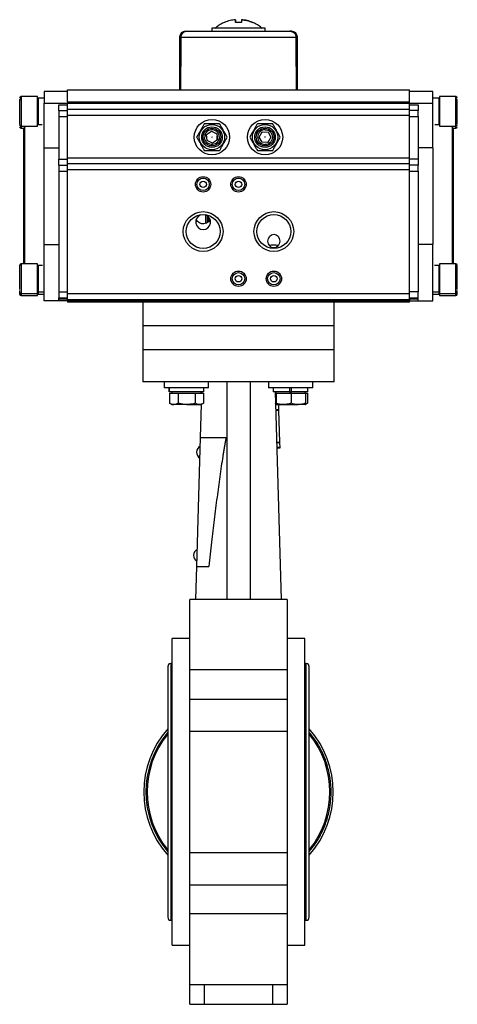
# Model space of a CAD drawing. Header units: millimetres. Extents: x 328 to 1113, y 82 to 901.
# Tile 2 of 23: x 328 to 477, y 356 to 690. Entities that reach past the tile are written whole.
import ezdxf

# ---------------------------------------------------------------- set-up
doc = ezdxf.new("R2010")
doc.units = ezdxf.units.MM

msp = doc.modelspace()

# ---------------------------------------------------------------- linework, layer by layer
at = {"color": 7, "linetype": 'Continuous', "lineweight": 25}
for p, q in [((397.91, 689.33), (397.81, 689.33)), ((401.64, 689.33), (401.64, 690.25)), ((401.65, 689.33), (401.65, 690.25)), ((382.64, 684.33), (382.64, 666.43)), ((383.05, 684.33), (422.24, 684.33)), ((393.64, 687.33), (393.64, 686.33)), ((411.64, 687.33), (393.64, 687.33)), ((411.64, 686.33), (411.64, 687.33)), ((422.64, 666.43), (422.64, 684.33)), ((336.64, 665.93), (336.64, 661.93)), ((344.64, 665.93), (336.64, 665.93)), ((344.64, 666.43), (460.64, 666.43)), ((344.64, 662.43), (344.64, 666.43)), ((460.64, 662.43), (460.64, 666.43)), ((468.64, 665.93), (460.64, 665.93)), ((468.64, 661.93), (468.64, 665.93)), ((328.36, 662.93), (328.36, 662.92)), ((334.36, 664.16), (328.86, 664.16)), ((334.36, 654.16), (334.36, 664.16)), ((334.64, 662.16), (334.36, 662.16)), ((336.64, 663.64), (334.64, 663.64)), ((334.64, 663.64), (334.64, 654.68)), ((336.64, 661.93), (344.64, 661.93)), ((336.64, 646.86), (336.64, 661.93)), ((341.64, 661.43), (344.64, 661.43)), ((341.64, 659.43), (341.64, 661.43)), ((344.64, 662.43), (460.64, 662.43)), ((344.64, 662.43), (344.64, 661.93)), ((344.64, 661.93), (460.64, 661.93)), ((344.64, 659.93), (344.64, 661.93)), ((460.64, 661.93), (460.64, 662.43)), ((460.64, 661.93), (468.64, 661.93)), ((460.64, 659.93), (460.64, 661.93)), ((460.64, 661.43), (463.64, 661.43)), ((463.64, 661.43), (463.64, 659.43)), ((470.64, 663.64), (468.64, 663.64)), ((468.64, 646.86), (468.64, 661.93)), ((470.64, 663.64), (470.64, 654.68)), ((470.92, 662.16), (470.64, 662.16)), ((476.42, 664.16), (470.92, 664.16)), ((470.92, 664.16), (470.92, 663.68)), ((470.92, 663.68), (470.92, 654.16)), ((341.64, 659.43), (344.64, 659.43)), ((341.64, 659.43), (341.64, 657.43)), ((344.64, 659.93), (460.64, 659.93)), ((344.64, 657.93), (344.64, 659.93)), ((344.64, 657.93), (460.64, 657.93)), ((344.64, 643.43), (344.64, 657.93)), ((460.64, 657.93), (460.64, 659.93)), ((463.64, 659.43), (460.64, 659.43)), ((460.64, 643.43), (460.64, 657.93)), ((463.64, 657.43), (463.64, 659.43)), ((334.36, 656.16), (334.64, 656.16)), ((334.64, 654.68), (336.01, 654.68)), ((341.64, 657.43), (344.64, 657.43)), ((341.64, 657.43), (341.64, 642.93)), ((460.64, 657.43), (463.64, 657.43)), ((463.64, 657.43), (463.64, 642.93)), ((469.28, 654.68), (470.64, 654.68)), ((470.64, 656.16), (470.92, 656.16)), ((328.86, 654.16), (334.36, 654.16)), ((328.86, 653.43), (329.75, 653.43)), ((330.45, 654.16), (329.96, 653.7)), ((391.81, 651.3), (393.48, 652.45)), ((391.98, 649.28), (391.81, 651.3)), ((393.48, 652.45), (395.3, 651.58)), ((395.3, 651.58), (395.47, 649.57)), ((409.62, 650.45), (410.64, 652.19)), ((410.64, 652.19), (412.67, 652.17)), ((412.67, 652.17), (413.66, 650.42)), ((470.92, 654.16), (476.42, 654.16)), ((475.32, 653.7), (474.84, 654.16)), ((475.53, 653.43), (476.42, 653.43)), ((393.81, 648.42), (391.98, 649.28)), ((395.47, 649.57), (393.81, 648.42)), ((395.37, 649.5), (395.37, 650.76)), ((410.62, 648.69), (409.62, 650.45)), ((412.64, 648.67), (410.62, 648.69)), ((412.52, 648.68), (412.7, 648.78)), ((413.66, 650.42), (412.64, 648.67)), ((336.64, 614), (336.64, 646.86)), ((336.64, 646.86), (341.64, 646.86)), ((468.64, 646.86), (463.64, 646.86)), ((468.64, 646.86), (468.64, 614)), ((341.64, 642.93), (344.64, 642.93)), ((341.64, 640.93), (341.64, 642.93)), ((341.64, 640.93), (341.64, 638.93)), ((341.64, 640.93), (344.64, 640.93)), ((344.64, 643.43), (460.64, 643.43)), ((344.64, 641.43), (344.64, 643.43)), ((344.64, 639.43), (344.64, 641.43)), ((460.64, 641.43), (344.64, 641.43)), ((460.64, 641.43), (460.64, 643.43)), ((463.64, 642.93), (460.64, 642.93)), ((460.64, 639.43), (460.64, 641.43)), ((463.64, 640.93), (460.64, 640.93)), ((463.64, 642.93), (463.64, 640.93)), ((463.64, 638.93), (463.64, 640.93)), ((341.64, 638.93), (341.64, 597.93)), ((341.64, 638.93), (344.64, 638.93)), ((344.64, 639.43), (460.64, 639.43)), ((344.64, 597.43), (344.64, 639.43)), ((460.64, 597.43), (460.64, 639.43)), ((460.64, 638.93), (463.64, 638.93)), ((463.64, 638.93), (463.64, 597.93)), ((391.39, 624.13), (391.39, 621.18)), ((391.4, 624.13), (391.4, 621.18)), ((392.16, 621.56), (392.16, 623.74)), ((392.35, 623.57), (392.35, 621.69)), ((336.64, 614), (341.64, 614)), ((336.64, 594.93), (336.64, 614)), ((468.64, 614), (463.64, 614)), ((468.64, 594.93), (468.64, 614)), ((334.36, 607.43), (328.86, 607.43)), ((334.36, 597.43), (334.36, 607.43)), ((334.64, 605.43), (334.36, 605.43)), ((336.13, 606.91), (334.64, 606.91)), ((334.64, 606.91), (334.64, 597.95)), ((470.64, 606.91), (469.16, 606.91)), ((470.64, 606.91), (470.64, 597.95)), ((470.92, 605.43), (470.64, 605.43)), ((476.42, 607.43), (470.92, 607.43)), ((470.92, 607.43), (470.92, 598.33)), ((334.36, 599.43), (334.64, 599.43)), ((334.36, 598.71), (334.64, 598.71)), ((334.64, 597.95), (336.64, 597.95)), ((334.64, 597.95), (334.64, 597.23)), ((341.64, 597.93), (344.64, 597.93)), ((341.64, 597.93), (341.64, 595.93)), ((463.64, 597.93), (460.64, 597.93)), ((463.64, 595.93), (463.64, 597.93)), ((468.64, 597.95), (470.64, 597.95)), ((470.64, 599.43), (470.92, 599.43)), ((470.64, 598.71), (470.92, 598.71)), ((470.64, 597.95), (470.64, 597.23)), ((470.92, 598.33), (470.92, 597.43)), ((328.86, 597.43), (334.36, 597.43)), ((328.86, 596.71), (334.36, 596.71)), ((334.36, 596.71), (334.36, 597.43)), ((334.64, 597.23), (336.64, 597.23)), ((341.64, 594.93), (336.64, 594.93)), ((341.64, 595.93), (344.64, 595.93)), ((341.64, 595.46), (341.64, 595.93)), ((344.64, 595.46), (341.64, 595.46)), ((341.64, 594.93), (341.64, 595.46)), ((344.64, 594.93), (341.64, 594.93)), ((344.64, 597.43), (460.64, 597.43)), ((344.64, 595.43), (344.64, 597.43)), ((344.64, 595.43), (460.64, 595.43)), ((344.64, 594.93), (344.64, 595.43)), ((460.64, 594.93), (344.64, 594.93)), ((344.64, 594.93), (344.64, 594.43)), ((382.49, 594.43), (344.64, 594.43)), ((370.14, 594.43), (370.14, 586.43)), ((422.79, 594.43), (382.49, 594.43)), ((460.64, 594.43), (422.79, 594.43)), ((435.14, 586.43), (435.14, 594.43)), ((460.64, 595.43), (460.64, 597.43)), ((460.64, 595.93), (463.64, 595.93)), ((463.64, 595.46), (460.64, 595.46)), ((460.64, 595.43), (460.64, 594.93)), ((460.64, 594.93), (463.64, 594.93)), ((460.64, 594.43), (460.64, 594.93)), ((463.64, 595.46), (463.64, 595.93)), ((463.64, 594.93), (463.64, 595.46)), ((463.64, 594.93), (468.64, 594.93)), ((468.64, 597.23), (470.64, 597.23)), ((470.92, 597.43), (476.42, 597.43)), ((470.92, 597.43), (470.92, 596.71)), ((470.92, 596.71), (476.42, 596.71)), ((370.14, 586.43), (370.14, 578.43)), ((425.62, 586.43), (370.14, 586.43)), ((435.14, 586.43), (425.62, 586.43)), ((435.14, 578.43), (435.14, 586.43)), ((370.14, 578.43), (370.14, 567.43)), ((370.14, 578.43), (425.62, 578.43)), ((425.62, 578.43), (435.14, 578.43)), ((435.14, 567.43), (435.14, 578.43)), ((377.46, 567.43), (377.46, 565.43)), ((392.46, 565.43), (377.46, 565.43)), ((379.06, 565.43), (379.06, 564.13)), ((379.07, 564.13), (379.07, 565.43)), ((390.86, 564.13), (390.86, 565.43)), ((392.46, 565.43), (392.46, 567.43)), ((398.64, 567.43), (398.64, 493.7)), ((406.64, 567.43), (406.64, 493.7)), ((412.82, 567.43), (412.82, 565.43)), ((427.82, 565.43), (412.82, 565.43)), ((414.42, 565.43), (414.42, 564.13)), ((419.99, 565.43), (419.99, 564.13)), ((420.64, 564.13), (420.64, 565.43)), ((426.22, 564.13), (426.22, 565.43)), ((427.82, 565.43), (427.82, 567.43)), ((379.07, 564.13), (379.06, 564.13)), ((390.86, 564.13), (379.07, 564.13)), ((379.19, 563.63), (379.19, 560.2)), ((379.19, 563.63), (380.7, 563.63)), ((379.96, 564.13), (379.96, 563.63)), ((380.7, 563.63), (382.21, 563.63)), ((382.21, 563.63), (382.21, 560.2)), ((382.21, 563.63), (385.1, 563.63)), ((385.1, 563.63), (387.98, 563.63)), ((387.98, 563.63), (387.98, 560.2)), ((387.98, 563.63), (389.36, 563.63)), ((389.36, 563.63), (390.73, 563.63)), ((389.96, 563.63), (389.96, 564.13)), ((390.21, 563.63), (390.22, 564.13)), ((390.73, 563.63), (390.73, 560.2)), ((419.99, 564.13), (414.42, 564.13)), ((415.06, 564.13), (417.13, 493.7)), ((415.08, 563.63), (415.24, 563.63)), ((415.24, 563.33), (415.09, 563.32)), ((415.24, 561.49), (415.14, 561.49)), ((415.24, 563.63), (415.24, 560.2)), ((415.24, 563.63), (415.32, 563.63)), ((415.32, 564.13), (415.32, 563.63)), ((415.32, 563.63), (415.4, 563.63)), ((415.4, 563.63), (415.4, 560.2)), ((415.4, 563.63), (417.94, 563.63)), ((417.94, 563.63), (420.47, 563.63)), ((419.99, 564.13), (420.64, 564.13)), ((420.47, 563.63), (420.47, 560.2)), ((420.47, 563.63), (422.93, 563.63)), ((426.22, 564.13), (420.64, 564.13)), ((422.93, 563.63), (425.39, 563.63)), ((425.32, 563.63), (425.32, 564.13)), ((425.39, 563.63), (425.39, 560.2)), ((425.39, 563.63), (426.09, 563.63)), ((426.09, 563.63), (426.09, 560.2)), ((379.19, 560.21), (379.96, 559.76)), ((379.19, 560.2), (379.28, 560.16)), ((379.96, 559.76), (380.7, 559.76)), ((385.1, 559.76), (380.7, 559.76)), ((385.1, 559.76), (389.36, 559.76)), ((389.36, 559.76), (389.96, 559.76)), ((389.76, 548.63), (390.09, 559.83)), ((389.96, 559.76), (390.74, 560.21)), ((416.24, 557.97), (415.24, 557.94)), ((416.25, 557.74), (415.25, 557.71)), ((415.32, 559.76), (415.32, 559.76)), ((415.32, 559.76), (417.94, 559.76)), ((416.19, 559.76), (416.24, 557.97)), ((416.24, 557.97), (416.25, 557.74)), ((416.25, 557.74), (416.57, 546.97)), ((417.94, 559.76), (422.93, 559.76)), ((425.32, 559.76), (422.93, 559.76)), ((425.32, 559.76), (426.09, 560.21)), ((425.32, 559.76), (425.32, 559.76)), ((388.48, 504.92), (389.76, 548.63)), ((389.76, 548.63), (398.45, 548.63)), ((416.57, 546.97), (415.57, 546.94)), ((416.57, 546.74), (415.57, 546.72)), ((416.62, 545.25), (415.62, 545.23)), ((416.62, 545.03), (415.62, 545)), ((416.57, 546.97), (416.57, 546.74)), ((416.57, 546.74), (416.62, 545.25)), ((416.62, 545.25), (416.62, 545.03)), ((388.15, 493.7), (388.48, 504.92)), ((388.48, 504.92), (392.57, 504.92)), ((419.14, 493.7), (386.14, 493.7)), ((386.14, 469.8), (386.14, 493.7)), ((419.14, 493.7), (419.14, 469.8)), ((386.14, 480.43), (380.14, 480.43)), ((380.14, 428.43), (380.14, 480.43)), ((425.14, 480.43), (419.14, 480.43)), ((425.14, 428.43), (425.14, 480.43)), ((378.64, 470.93), (378.64, 385.93)), ((380.14, 471.93), (379.64, 471.93)), ((425.64, 471.93), (425.14, 471.93)), ((426.64, 385.93), (426.64, 470.93)), ((419.14, 469.8), (386.14, 469.8)), ((386.14, 459.91), (386.14, 469.8)), ((419.14, 469.8), (419.14, 459.91)), ((386.14, 459.91), (419.14, 459.91)), ((386.14, 448.98), (386.14, 459.91)), ((419.14, 459.91), (419.14, 448.98)), ((419.14, 448.98), (386.14, 448.98)), ((386.14, 407.88), (386.14, 448.98)), ((419.14, 448.98), (419.14, 407.88)), ((380.14, 376.43), (380.14, 428.43)), ((425.14, 376.43), (425.14, 428.43)), ((386.14, 407.88), (419.14, 407.88)), ((386.14, 396.95), (386.14, 407.88)), ((419.14, 407.88), (419.14, 396.95)), ((386.14, 396.95), (419.14, 396.95)), ((386.14, 387.07), (386.14, 396.95)), ((419.14, 396.95), (419.14, 387.07)), ((379.64, 384.93), (380.14, 384.93)), ((386.14, 363.17), (386.14, 387.07)), ((419.14, 387.07), (386.14, 387.07)), ((419.14, 387.07), (419.14, 363.17)), ((425.14, 384.93), (425.64, 384.93)), ((380.14, 376.43), (386.14, 376.43)), ((419.14, 376.43), (425.14, 376.43)), ((386.14, 363.17), (419.14, 363.17)), ((386.14, 356.43), (386.14, 363.17)), ((391.14, 356.43), (391.14, 363.17)), ((414.14, 363.17), (414.14, 356.43)), ((419.14, 363.17), (419.14, 356.43)), ((386.14, 356.43), (391.14, 356.43)), ((391.14, 356.43), (414.14, 356.43)), ((414.14, 356.43), (419.14, 356.43))]:
    msp.add_line(p, q, dxfattribs=at)
at = {"color": 8, "linetype": 'Continuous', "lineweight": 25}
for p, q in [((383.05, 684.33), (382.64, 684.33)), ((422.64, 684.33), (422.24, 684.33)), ((328.86, 664.16), (328.86, 654.16)), ((476.42, 663.68), (476.42, 664.16)), ((476.42, 654.16), (476.42, 663.68)), ((328.86, 654.16), (328.86, 653.43)), ((329.96, 653.7), (329.96, 607.43)), ((475.32, 607.43), (475.32, 653.7)), ((476.42, 653.43), (476.42, 654.16)), ((328.86, 607.43), (328.86, 597.43)), ((476.42, 598.33), (476.42, 607.43)), ((476.42, 597.43), (476.42, 598.33)), ((328.86, 597.43), (328.86, 596.71)), ((476.42, 596.71), (476.42, 597.43)), ((415.24, 563.1), (415.09, 563.09)), ((415.24, 561.72), (415.13, 561.72)), ((415.24, 561.26), (415.15, 561.26)), ((379.64, 471.93), (379.64, 384.93)), ((425.64, 384.93), (425.64, 471.93))]:
    msp.add_line(p, q, dxfattribs=at)
at = {"color": 7, "linetype": 'Continuous', "lineweight": 25}
for centre, radius in [((393.64, 650.43), 6), ((393.64, 650.43), 4.3), ((411.64, 650.43), 6), ((411.64, 650.43), 4.3), ((393.64, 650.43), 3.5), ((393.64, 650.43), 3), ((411.64, 650.43), 3.5), ((411.64, 650.43), 3), ((390.64, 634.43), 2.6), ((390.64, 634.43), 2.1), ((390.64, 634.43), 1.1), ((402.64, 634.43), 2.6), ((402.64, 634.43), 2.1), ((402.64, 634.43), 1.1), ((390.64, 618.43), 6.75), ((414.64, 618.43), 6.75), ((390.64, 618.43), 5.75), ((414.64, 618.43), 5.75), ((402.64, 602.43), 2.6), ((402.64, 602.43), 2.1), ((414.64, 602.43), 2.6), ((414.64, 602.43), 2.1), ((402.64, 602.43), 1.1), ((414.64, 602.43), 1.1)]:
    msp.add_circle(centre, radius, dxfattribs=at)
for centre, radius, start, end in [((427.64, 689.18), 26.03, 177.6456, 179.6662), ((375.64, 689.18), 26.03, 0.3338, 2.3544), ((429.64, 689.18), 26.03, 177.6456, 179.6662), ((384.64, 684.33), 2, 90, 180), ((420.64, 684.33), 2, 0, 90), ((328.86, 663.66), 0.5, 90, 180), ((328.86, 662.93), 0.5, 90, 180), ((476.42, 663.66), 0.5, 0, 90), ((476.42, 662.93), 0.5, 360, 90), ((328.86, 654.66), 0.5, 180, 270), ((476.42, 654.66), 0.5, 270, 0), ((328.86, 653.93), 0.5, 180, 270), ((330.64, 652.97), 1, 133, 180), ((474.64, 652.97), 1, 0, 47), ((476.42, 653.93), 0.5, 270, 0), ((330.64, 607.9), 1, 180, 207.5432), ((474.64, 607.9), 1, 332.4587, 0), ((328.86, 606.93), 0.5, 90, 180), ((476.42, 606.93), 0.5, 0, 90), ((328.86, 597.93), 0.5, 180, 270), ((476.42, 597.93), 0.5, 270, 0), ((328.86, 597.21), 0.5, 180, 270), ((476.42, 597.21), 0.5, 270, 0), ((390.82, 543.57), 2.4, 118.3022, 177.7206), ((390.82, 543.62), 2.4, 178.9101, 238.3284), ((389.79, 508.59), 2.4, 118.3022, 177.7206), ((389.79, 508.64), 2.4, 178.9101, 238.3284), ((379.64, 470.93), 1, 90, 180), ((425.64, 470.93), 1, 0, 90), ((402.64, 428.43), 32.15, 138.2882, 221.7118), ((402.64, 428.43), 31.42, 139.7975, 220.2025), ((402.64, 428.43), 31.01, 140.7057, 219.2943), ((402.64, 428.43), 32.15, 318.2882, 41.7118), ((402.64, 428.43), 31.01, 320.7057, 39.2943), ((379.64, 385.93), 1, 180, 270), ((425.64, 385.93), 1, 270, 0)]:
    msp.add_arc(centre, radius, start, end, dxfattribs=at)
for centre, major_axis, ratio, start_param, end_param in [((402.64, 263.22), (-3.47, 1145.8), 0.01719, 1.194395, 1.211232), ((402.64, 263.22), (3.47, 1145.8), 0.01719, 5.071954, 5.08879), ((402.64, 263.22), (3.47, 1145.8), 0.01719, 5.071954, 5.08879), ((390.64, 621.68), (0, -2.59), 0.965926, 3.483119, 9.083252)]:
    msp.add_ellipse(centre, major_axis=major_axis, ratio=ratio, start_param=start_param, end_param=end_param, dxfattribs=at)
msp.add_ellipse((414.64, 615.19), major_axis=(0, 2.31), ratio=0.866025, dxfattribs=at)
for points, knots in [([(397.82, 689.31), (397.62, 689.22), (396.88, 688.93), (395.8, 688.27), (395.01, 687.61), (394.65, 687.32)], [0, 0, 0, 0, 0.179234, 0.632967, 1, 1, 1, 1]), ([(401.64, 690.25), (401, 690.17), (399.73, 690.02), (398.52, 689.56), (397.91, 689.33)], [0, 0, 0, 0, 0.4936623, 1, 1, 1, 1]), ([(403.61, 689.33), (403.07, 689.33), (402.4, 689.33), (401.74, 689.33), (401.61, 689.33)], [0, 0, 0, 0, 0.808237, 1, 1, 1, 1]), ([(407.36, 689.33), (406.77, 689.56), (405.56, 690.01), (404.28, 690.17), (403.64, 690.25)], [0, 0, 0, 0, 0.493662, 1, 1, 1, 1]), ([(403.65, 690.25), (404.28, 690.17), (405.56, 690.02), (406.76, 689.56), (407.37, 689.33)], [0, 0, 0, 0, 0.493662, 1, 1, 1, 1]), ([(407.47, 689.33), (407.47, 689.33), (407.5, 689.33), (407.43, 689.33), (407.36, 689.33)], [0, 0, 0, 0, 0.027894, 1, 1, 1, 1]), ([(410.62, 687.31), (410.45, 687.47), (409.86, 688.02), (408.8, 688.71), (407.87, 689.13), (407.46, 689.32)], [0, 0, 0, 0, 0.187452, 0.641179, 1, 1, 1, 1]), ([(383.05, 684.33), (383.07, 684.55), (383.11, 684.97), (383.44, 685.55), (383.94, 686), (384.54, 686.28), (384.98, 686.32), (385.19, 686.33)], [0, 0, 0, 0, 0.195205, 0.390185, 0.591258, 0.806294, 1, 1, 1, 1]), ([(385.19, 686.33), (384.93, 686.31), (384.41, 686.26), (383.73, 685.86), (383.26, 685.29), (383.07, 684.74), (383.05, 684.42), (383.05, 684.33)], [0, 0, 0, 0, 0.240338, 0.481112, 0.708918, 0.918529, 1, 1, 1, 1]), ([(384.64, 686.33), (384.64, 686.33), (384.65, 686.33), (384.8, 686.33), (384.81, 686.33)], [0, 0, 0, 0, 0.937765, 1, 1, 1, 1]), ([(385.19, 686.33), (385.47, 686.33), (386.03, 686.33), (387.43, 686.33), (389.27, 686.33), (391.53, 686.33), (394.11, 686.33), (396.9, 686.33), (399.77, 686.33), (402.64, 686.33), (405.51, 686.33), (408.38, 686.33), (411.17, 686.33), (413.75, 686.33), (416.01, 686.33), (417.85, 686.33), (419.26, 686.33), (419.82, 686.33), (420.09, 686.33)], [0, 0, 0, 0, 0.0594978, 0.1214964, 0.185282, 0.25, 0.314718, 0.3785036, 0.4405022, 0.5, 0.5594978, 0.6214964, 0.685282, 0.75, 0.814718, 0.8785036, 0.9405022, 1, 1, 1, 1]), ([(420.64, 686.33), (420.62, 686.33), (420.57, 686.33), (420.25, 686.33), (420.09, 686.33)], [0, 0, 0, 0, 0.49997, 1, 1, 1, 1]), ([(420.09, 686.33), (420.35, 686.31), (420.87, 686.26), (421.55, 685.86), (422.02, 685.29), (422.22, 684.74), (422.23, 684.42), (422.24, 684.33)], [0, 0, 0, 0, 0.240338, 0.481112, 0.708918, 0.918529, 1, 1, 1, 1]), ([(422.24, 684.33), (422.21, 684.55), (422.17, 684.97), (421.84, 685.55), (421.35, 686), (420.74, 686.28), (420.3, 686.32), (420.09, 686.33)], [0, 0, 0, 0, 0.1952048, 0.390185, 0.5912584, 0.8062939, 1, 1, 1, 1]), ([(328.36, 663.23), (328.36, 662.94), (328.36, 662.49), (328.36, 661.53), (328.36, 660.7), (328.36, 659.8), (328.36, 658.62), (328.36, 657.2), (328.36, 656.02), (328.36, 655.3), (328.36, 654.9), (328.36, 654.68), (328.36, 654.68), (328.36, 654.67)], [0, 0, 0, 0, 0.1390446, 0.2138948, 0.2903334, 0.3667719, 0.4416221, 0.5806667, 0.7197113, 0.7945615, 0.8710001, 0.9474386, 1, 1, 1, 1]), ([(476.92, 654.67), (476.92, 654.68), (476.92, 654.68), (476.92, 654.9), (476.92, 655.3), (476.92, 656.02), (476.92, 657.2), (476.92, 658.62), (476.92, 659.8), (476.92, 660.7), (476.92, 661.53), (476.92, 662.49), (476.92, 662.94), (476.92, 663.23)], [0, 0, 0, 0, 0.052561, 0.129, 0.205439, 0.280289, 0.419333, 0.558378, 0.633228, 0.709667, 0.786105, 0.860955, 1, 1, 1, 1]), ([(391.04, 654.93), (390.86, 654.62), (390.5, 654), (389.83, 652.83), (389.11, 651.59), (388.65, 650.79), (388.44, 650.43)], [0, 0, 0, 0, 0.216461, 0.440323, 0.75191, 1, 1, 1, 1]), ([(396.24, 654.93), (395.88, 654.93), (395.16, 654.93), (393.82, 654.93), (392.37, 654.93), (391.45, 654.93), (391.04, 654.93)], [0, 0, 0, 0, 0.216461, 0.440323, 0.75191, 1, 1, 1, 1]), ([(398.84, 650.43), (398.66, 650.74), (398.3, 651.37), (397.63, 652.53), (396.9, 653.78), (396.44, 654.58), (396.24, 654.93)], [0, 0, 0, 0, 0.2164608, 0.4403228, 0.7519097, 1, 1, 1, 1]), ([(409.04, 654.93), (408.86, 654.62), (408.5, 654), (407.83, 652.83), (407.11, 651.59), (406.65, 650.79), (406.44, 650.43)], [0, 0, 0, 0, 0.216461, 0.440323, 0.75191, 1, 1, 1, 1]), ([(414.24, 654.93), (413.88, 654.93), (413.16, 654.93), (411.82, 654.93), (410.37, 654.93), (409.45, 654.93), (409.04, 654.93)], [0, 0, 0, 0, 0.216461, 0.440323, 0.75191, 1, 1, 1, 1]), ([(416.84, 650.43), (416.66, 650.74), (416.3, 651.37), (415.63, 652.53), (414.9, 653.78), (414.44, 654.58), (414.24, 654.93)], [0, 0, 0, 0, 0.216461, 0.440323, 0.75191, 1, 1, 1, 1]), ([(329.64, 652.97), (329.64, 652.94), (329.64, 652.87), (329.64, 652.33), (329.64, 651.51), (329.64, 650.48), (329.64, 649.32), (329.64, 647.96), (329.64, 645.88), (329.64, 643.47), (329.64, 640.82), (329.64, 638.11), (329.64, 634.64), (329.64, 630.89), (329.64, 627.66), (329.64, 624.87), (329.64, 622.32), (329.64, 620.05), (329.64, 618.06), (329.64, 616.2), (329.64, 613.89), (329.64, 611.94), (329.64, 610.39), (329.64, 609.16), (329.64, 608.12), (329.64, 607.97), (329.64, 607.9)], [0, 0, 0, 0, 0.038834, 0.078866, 0.120021, 0.1522, 0.184373, 0.217237, 0.250094, 0.315727, 0.347907, 0.380079, 0.441783, 0.5, 0.538833, 0.578866, 0.620021, 0.6522, 0.684373, 0.717237, 0.750094, 0.815727, 0.847907, 0.880079, 0.941783, 1, 1, 1, 1]), ([(396.13, 650.64), (396.07, 650.95), (395.98, 651.43), (395.63, 651.98), (395.27, 652.35), (394.85, 652.64), (394.24, 652.9), (393.43, 652.98), (392.65, 652.77), (392.09, 652.42), (391.72, 652.06), (391.43, 651.64), (391.17, 651.03), (391.16, 650.55), (391.15, 650.23)], [0, 0, 0, 0, 0.119721, 0.184826, 0.25, 0.315105, 0.380279, 0.5, 0.619721, 0.684826, 0.75, 0.815105, 0.880279, 1, 1, 1, 1]), ([(411.66, 652.93), (411.35, 652.9), (410.86, 652.85), (410.28, 652.55), (409.88, 652.23), (409.55, 651.83), (409.24, 651.25), (409.08, 650.45), (409.23, 649.65), (409.52, 649.07), (409.85, 648.67), (410.24, 648.34), (410.82, 648.02), (411.31, 647.97), (411.62, 647.93)], [0, 0, 0, 0, 0.119721, 0.184826, 0.25, 0.315105, 0.380279, 0.5, 0.619721, 0.684826, 0.75, 0.815105, 0.880279, 1, 1, 1, 1]), ([(411.66, 652.93), (411.98, 652.9), (412.46, 652.84), (413.04, 652.52), (413.44, 652.2), (413.76, 651.8), (414.05, 651.21), (414.2, 650.41), (414.04, 649.61), (413.73, 649.03), (413.41, 648.64), (413.01, 648.32), (412.42, 648.01), (411.94, 647.96), (411.62, 647.93)], [0, 0, 0, 0, 0.119721, 0.184895, 0.25, 0.315174, 0.380279, 0.5, 0.619721, 0.684895, 0.75, 0.815174, 0.880279, 1, 1, 1, 1]), ([(475.64, 607.9), (475.64, 607.93), (475.64, 607.99), (475.64, 608.53), (475.64, 609.35), (475.64, 610.39), (475.64, 611.93), (475.64, 613.89), (475.64, 616.2), (475.64, 618.06), (475.64, 620.05), (475.64, 622.32), (475.64, 624.87), (475.64, 627.66), (475.64, 630.43), (475.64, 633.21), (475.64, 636), (475.64, 638.55), (475.64, 640.82), (475.64, 643.47), (475.64, 645.88), (475.64, 647.96), (475.64, 649.32), (475.64, 650.48), (475.64, 651.51), (475.64, 652.33), (475.64, 652.87), (475.64, 652.94), (475.64, 652.97)], [0, 0, 0, 0, 0.038823, 0.078844, 0.119997, 0.152163, 0.184336, 0.249956, 0.282806, 0.315664, 0.34783, 0.380003, 0.421149, 0.461175, 0.5, 0.538818, 0.578844, 0.619997, 0.652163, 0.684336, 0.749956, 0.782806, 0.815664, 0.84783, 0.880003, 0.921149, 0.961173, 1, 1, 1, 1]), ([(388.44, 650.43), (388.62, 650.12), (388.98, 649.5), (389.66, 648.33), (390.38, 647.09), (390.84, 646.29), (391.04, 645.93)], [0, 0, 0, 0, 0.2164608, 0.4403228, 0.7519097, 1, 1, 1, 1]), ([(396.13, 650.64), (396.12, 650.32), (396.11, 649.83), (395.85, 649.23), (395.56, 648.8), (395.19, 648.45), (394.63, 648.1), (393.85, 647.88), (393.04, 647.97), (392.43, 648.22), (392.01, 648.51), (391.66, 648.88), (391.3, 649.44), (391.21, 649.92), (391.15, 650.23)], [0, 0, 0, 0, 0.119721, 0.184895, 0.25, 0.315174, 0.380279, 0.5, 0.619721, 0.684895, 0.75, 0.815174, 0.880279, 1, 1, 1, 1]), ([(393.64, 650.48), (393.63, 650.48), (393.62, 650.48), (393.61, 650.47), (393.6, 650.46), (393.6, 650.44), (393.59, 650.43), (393.6, 650.42), (393.6, 650.41), (393.61, 650.4), (393.62, 650.39), (393.63, 650.39), (393.64, 650.39), (393.64, 650.39)], [0, 0, 0, 0, 0.124362, 0.249163, 0.311132, 0.371864, 0.499469, 0.561387, 0.622111, 0.749694, 0.811664, 0.872395, 1, 1, 1, 1]), ([(393.64, 650.39), (393.65, 650.39), (393.66, 650.39), (393.67, 650.4), (393.68, 650.41), (393.69, 650.42), (393.69, 650.43), (393.69, 650.45), (393.68, 650.46), (393.67, 650.47), (393.66, 650.47), (393.65, 650.48), (393.64, 650.48), (393.64, 650.48)], [0, 0, 0, 0, 0.124362, 0.249163, 0.311132, 0.371864, 0.499469, 0.561387, 0.622111, 0.749694, 0.811664, 0.872395, 1, 1, 1, 1]), ([(396.24, 645.93), (396.42, 646.24), (396.78, 646.87), (397.45, 648.03), (398.17, 649.28), (398.63, 650.08), (398.84, 650.43)], [0, 0, 0, 0, 0.216461, 0.440323, 0.75191, 1, 1, 1, 1]), ([(406.44, 650.43), (406.62, 650.12), (406.98, 649.5), (407.66, 648.33), (408.38, 647.09), (408.84, 646.29), (409.04, 645.93)], [0, 0, 0, 0, 0.2164608, 0.4403228, 0.7519097, 1, 1, 1, 1]), ([(411.69, 650.43), (411.69, 650.44), (411.69, 650.45), (411.68, 650.46), (411.67, 650.47), (411.66, 650.48), (411.64, 650.48), (411.63, 650.48), (411.62, 650.48), (411.61, 650.47), (411.6, 650.46), (411.6, 650.45), (411.6, 650.44), (411.59, 650.43)], [0, 0, 0, 0, 0.124362, 0.249163, 0.311132, 0.371864, 0.499469, 0.561387, 0.622111, 0.749694, 0.811664, 0.872395, 1, 1, 1, 1]), ([(411.59, 650.43), (411.6, 650.43), (411.6, 650.41), (411.61, 650.4), (411.61, 650.39), (411.63, 650.39), (411.64, 650.39), (411.65, 650.39), (411.66, 650.39), (411.67, 650.4), (411.68, 650.41), (411.69, 650.42), (411.69, 650.43), (411.69, 650.43)], [0, 0, 0, 0, 0.124362, 0.2491626, 0.3111324, 0.371864, 0.4994688, 0.5613872, 0.6221107, 0.7496939, 0.8116636, 0.8723953, 1, 1, 1, 1]), ([(414.24, 645.93), (414.42, 646.24), (414.78, 646.87), (415.45, 648.03), (416.17, 649.28), (416.63, 650.08), (416.84, 650.43)], [0, 0, 0, 0, 0.216461, 0.440323, 0.75191, 1, 1, 1, 1]), ([(391.04, 645.93), (391.4, 645.93), (392.12, 645.93), (393.47, 645.93), (394.91, 645.93), (395.83, 645.93), (396.24, 645.93)], [0, 0, 0, 0, 0.216461, 0.440323, 0.75191, 1, 1, 1, 1]), ([(409.04, 645.93), (409.4, 645.93), (410.12, 645.93), (411.47, 645.93), (412.91, 645.93), (413.83, 645.93), (414.24, 645.93)], [0, 0, 0, 0, 0.216461, 0.440323, 0.75191, 1, 1, 1, 1]), ([(390.64, 621.04), (390.36, 621.06), (389.8, 621.12), (389.06, 621.52), (388.53, 622.04), (388.38, 622.46), (388.32, 622.62)], [0, 0, 0, 0, 0.273576, 0.547114, 0.821635, 1, 1, 1, 1]), ([(392.93, 622.51), (392.92, 622.46), (392.84, 622.16), (392.43, 621.7), (391.75, 621.23), (391.1, 621.05), (390.73, 621.04), (390.64, 621.04)], [0, 0, 0, 0, 0.049055, 0.334323, 0.620802, 0.907099, 1, 1, 1, 1]), ([(413.21, 613.67), (413.23, 613.68), (413.38, 613.8), (413.74, 613.86), (414.22, 613.91), (414.67, 613.92), (415.14, 613.91), (415.65, 613.86), (415.92, 613.73), (416.06, 613.66)], [0, 0, 0, 0, 0.027363, 0.242564, 0.391055, 0.500328, 0.631386, 0.808808, 1, 1, 1, 1]), ([(328.36, 606.93), (328.36, 606.92), (328.36, 606.9), (328.36, 606.64), (328.36, 606.09), (328.36, 605.07), (328.36, 603.74), (328.36, 602.57), (328.36, 601.64), (328.36, 600.75), (328.36, 599.69), (328.36, 599.12), (328.36, 598.74)], [0, 0, 0, 0, 0.080679, 0.161358, 0.240361, 0.387119, 0.533878, 0.612881, 0.69356, 0.774239, 0.853242, 1, 1, 1, 1]), ([(476.92, 598.74), (476.92, 599.12), (476.92, 599.69), (476.92, 600.75), (476.92, 601.64), (476.92, 602.57), (476.92, 603.74), (476.92, 605.07), (476.92, 606.09), (476.92, 606.64), (476.92, 606.89), (476.92, 606.91), (476.92, 606.92)], [0, 0, 0, 0, 0.1484934, 0.22843, 0.310063, 0.3916959, 0.4716325, 0.6201259, 0.7686193, 0.8485559, 0.9301889, 1, 1, 1, 1]), ([(328.36, 598.48), (328.36, 598.47), (328.36, 598.2), (328.36, 597.87), (328.36, 597.45), (328.36, 597.23), (328.36, 597.23), (328.36, 597.23)], [0, 0, 0, 0, 0.0146639, 0.2777946, 0.5465093, 0.8152241, 1, 1, 1, 1]), ([(476.92, 597.23), (476.92, 597.23), (476.92, 597.23), (476.92, 597.45), (476.92, 597.87), (476.92, 598.2), (476.92, 598.47), (476.92, 598.48)], [0, 0, 0, 0, 0.184777, 0.453493, 0.722209, 0.985341, 1, 1, 1, 1]), ([(370.14, 578.43), (370.14, 578.43), (370.35, 578.43), (371.18, 578.43), (371.8, 578.43), (373.43, 578.43), (374.44, 578.43), (376.8, 578.43), (378.16, 578.43), (381.16, 578.43), (382.82, 578.43), (386.35, 578.43), (388.24, 578.43), (392.17, 578.43), (394.21, 578.43), (398.39, 578.43), (400.51, 578.43), (404.77, 578.43), (406.9, 578.43), (411.07, 578.43), (413.11, 578.43), (417.04, 578.43), (418.93, 578.43), (422.47, 578.43), (424.12, 578.43), (427.13, 578.43), (428.48, 578.43), (430.85, 578.43), (431.85, 578.43), (433.48, 578.43), (434.1, 578.43), (434.93, 578.43), (435.14, 578.43), (435.14, 578.43)], [0, 0, 0, 0, 0.0625, 0.0625, 0.125, 0.125, 0.1875, 0.1875, 0.25, 0.25, 0.3125, 0.3125, 0.375, 0.375, 0.4375, 0.4375, 0.5, 0.5, 0.5625, 0.5625, 0.625, 0.625, 0.6875, 0.6875, 0.75, 0.75, 0.8125, 0.8125, 0.875, 0.875, 0.9375, 0.9375, 1, 1, 1, 1]), ([(435.14, 567.43), (435.14, 567.43), (434.93, 567.43), (434.1, 567.43), (433.48, 567.43), (431.85, 567.43), (430.85, 567.43), (428.48, 567.43), (427.13, 567.43), (424.12, 567.43), (422.47, 567.43), (418.93, 567.43), (417.04, 567.43), (413.11, 567.43), (411.07, 567.43), (406.9, 567.43), (404.77, 567.43), (400.51, 567.43), (398.39, 567.43), (394.21, 567.43), (392.17, 567.43), (388.24, 567.43), (386.35, 567.43), (382.82, 567.43), (381.16, 567.43), (378.16, 567.43), (376.8, 567.43), (374.44, 567.43), (373.43, 567.43), (371.8, 567.43), (371.18, 567.43), (370.35, 567.43), (370.14, 567.43), (370.14, 567.43)], [0, 0, 0, 0, 0.0625, 0.0625, 0.125, 0.125, 0.1875, 0.1875, 0.25, 0.25, 0.3125, 0.3125, 0.375, 0.375, 0.4375, 0.4375, 0.5, 0.5, 0.5625, 0.5625, 0.625, 0.625, 0.6875, 0.6875, 0.75, 0.75, 0.8125, 0.8125, 0.875, 0.875, 0.9375, 0.9375, 1, 1, 1, 1]), ([(380.7, 559.76), (380.67, 559.76), (380.16, 559.76), (379.66, 559.99), (379.19, 560.2)], [0, 0, 0, 0, 0.070201, 1, 1, 1, 1]), ([(382.21, 560.2), (381.97, 560.08), (381.47, 559.83), (380.96, 559.78), (380.7, 559.76)], [0, 0, 0, 0, 0.495458, 1, 1, 1, 1]), ([(385.1, 559.76), (384.98, 559.76), (384.76, 559.76), (384.44, 559.78), (384.14, 559.81), (383.86, 559.84), (383.59, 559.89), (383.31, 559.94), (383.03, 559.99), (382.76, 560.06), (382.48, 560.13), (382.3, 560.18), (382.21, 560.2)], [0, 0, 0, 0, 0.1157009, 0.2315767, 0.3268906, 0.4222915, 0.5179351, 0.6136511, 0.7101098, 0.8066255, 0.9032918, 1, 1, 1, 1]), ([(387.98, 560.2), (387.78, 560.15), (386.85, 559.89), (385.87, 559.81), (385.1, 559.76)], [0, 0, 0, 0, 0.211001, 1, 1, 1, 1]), ([(389.36, 559.76), (389.33, 559.76), (388.86, 559.76), (388.41, 559.99), (387.98, 560.2)], [0, 0, 0, 0, 0.070201, 1, 1, 1, 1]), ([(390.73, 560.2), (390.68, 560.17), (390.51, 560.07), (390.29, 559.96), (390.06, 559.88), (389.89, 559.83), (389.71, 559.79), (389.54, 559.76), (389.42, 559.76), (389.36, 559.76)], [0, 0, 0, 0, 0.1236539, 0.3712134, 0.4953255, 0.6209961, 0.7468508, 0.8733131, 1, 1, 1, 1]), ([(415.32, 559.76), (415.32, 559.76), (415.31, 559.76), (415.31, 559.78), (415.3, 559.8), (415.29, 559.83), (415.28, 559.87), (415.27, 559.92), (415.27, 559.98), (415.26, 560.05), (415.25, 560.12), (415.25, 560.18), (415.24, 560.2)], [0, 0, 0, 0, 0.097684, 0.195474, 0.293573, 0.391768, 0.490979, 0.590273, 0.689792, 0.789376, 0.894661, 1, 1, 1, 1]), ([(415.4, 560.2), (415.38, 560.02), (415.35, 559.78), (415.33, 559.76), (415.32, 559.76)], [0, 0, 0, 0, 0.768151, 1, 1, 1, 1]), ([(417.94, 559.76), (417.88, 559.76), (417.02, 559.76), (416.18, 559.99), (415.4, 560.2)], [0, 0, 0, 0, 0.070201, 1, 1, 1, 1]), ([(420.47, 560.2), (420.37, 560.17), (420.06, 560.07), (419.65, 559.96), (419.23, 559.88), (418.91, 559.83), (418.59, 559.79), (418.26, 559.76), (418.04, 559.76), (417.94, 559.76)], [0, 0, 0, 0, 0.123654, 0.371213, 0.495325, 0.620996, 0.746851, 0.873313, 1, 1, 1, 1]), ([(422.93, 559.76), (422.88, 559.76), (422.04, 559.76), (421.23, 559.99), (420.47, 560.2)], [0, 0, 0, 0, 0.0702006, 1, 1, 1, 1]), ([(425.39, 560.2), (424.99, 560.08), (424.19, 559.83), (423.35, 559.78), (422.93, 559.76)], [0, 0, 0, 0, 0.495458, 1, 1, 1, 1]), ([(425.32, 559.76), (425.32, 559.76), (425.33, 559.76), (425.33, 559.78), (425.34, 559.81), (425.35, 559.84), (425.36, 559.89), (425.36, 559.94), (425.37, 559.99), (425.38, 560.06), (425.39, 560.13), (425.39, 560.18), (425.39, 560.2)], [0, 0, 0, 0, 0.1157009, 0.2315767, 0.3268906, 0.4222915, 0.5179351, 0.6136511, 0.7101098, 0.8066255, 0.9032918, 1, 1, 1, 1]), ([(426.09, 560.2), (426.03, 560.17), (425.87, 560.07), (425.64, 559.97), (425.45, 559.89), (425.37, 559.87), (425.35, 559.86)], [0, 0, 0, 0, 0.228572, 0.686181, 0.9156, 1, 1, 1, 1]), ([(398.45, 548.63), (398.37, 548.23), (398.21, 547.4), (397.98, 546.14), (397.75, 544.84), (397.52, 543.5), (397.2, 541.51), (396.78, 538.77), (396.12, 534.18), (395.3, 528.12), (394.38, 520.75), (393.47, 512.93), (392.88, 507.66), (392.57, 504.92)], [0, 0, 0, 0, 0.02806, 0.057071, 0.087035, 0.117952, 0.149824, 0.22395, 0.306387, 0.464876, 0.639757, 0.811973, 1, 1, 1, 1]), ([(426.64, 408.26), (427.34, 409.1), (429.04, 411.14), (431.09, 414.85), (432.8, 419.2), (433.83, 423.77), (434.18, 428.43), (433.83, 433.1), (432.8, 437.67), (431.09, 442.02), (429.04, 445.72), (427.34, 447.76), (426.64, 448.6)], [0, 0, 0, 0, 0.074883, 0.181162, 0.287441, 0.393721, 0.5, 0.60628, 0.712559, 0.818838, 0.925118, 1, 1, 1, 1])]:
    msp.add_open_spline(points, degree=3, knots=knots, dxfattribs=at)

doc.saveas('drawing.dxf')
